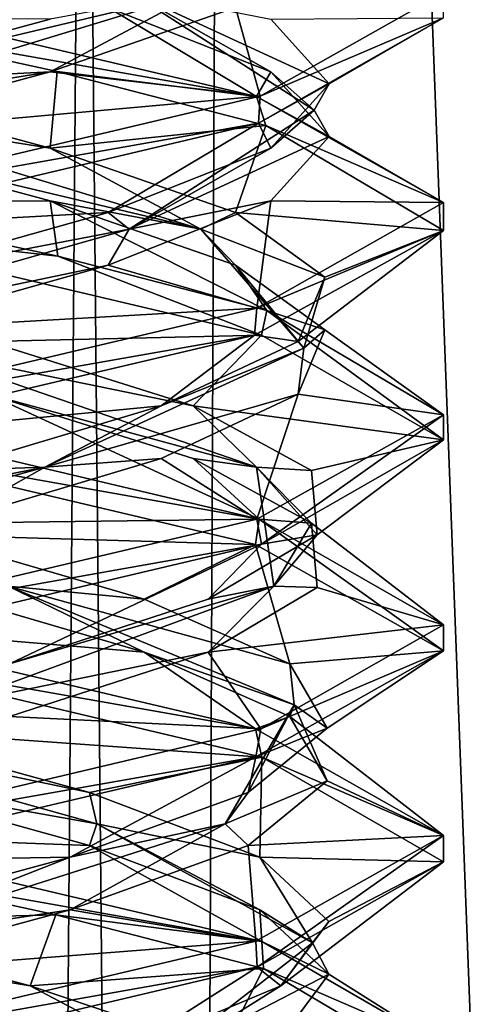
# Model space of a CAD drawing. Header units: millimetres. Extents: x -18.9 to 18.9, y -8.8 to 39.
# Tile 89 of 256: x 0.5 to 1.5, y 15.1 to 17.4. Entities that reach past the tile are written whole.
import ezdxf

# ---------------------------------------------------------------- set-up
doc = ezdxf.new("R2010")
doc.units = ezdxf.units.MM
doc.header["$LTSCALE"] = 65.185185
for name, color, linetype in [('15', 7, 'CONTINUOUS'), ('2026', 7, 'CONTINUOUS'), ('2027', 7, 'CONTINUOUS'), ('2028', 7, 'CONTINUOUS'), ('2029', 7, 'CONTINUOUS'), ('2030', 7, 'CONTINUOUS'), ('2031', 7, 'CONTINUOUS'), ('2038', 7, 'CONTINUOUS'), ('2039', 7, 'CONTINUOUS'), ('2040', 7, 'CONTINUOUS'), ('2050', 7, 'CONTINUOUS'), ('2051', 7, 'CONTINUOUS'), ('2052', 7, 'CONTINUOUS'), ('2071', 7, 'CONTINUOUS'), ('2072', 7, 'CONTINUOUS'), ('2073', 7, 'CONTINUOUS'), ('2074', 7, 'CONTINUOUS'), ('2075', 7, 'CONTINUOUS'), ('2076', 7, 'CONTINUOUS'), ('2169', 7, 'CONTINUOUS'), ('4', 7, 'CONTINUOUS')]:
    doc.layers.add(name, color=color, linetype=linetype)

msp = doc.modelspace()

# ---------------------------------------------------------------- linework, layer by layer
at = {"layer": '15', "color": 7, "linetype": 'Continuous'}
for points in [[(0.4624, -3.5, 17.3939), (0.6996, 26.4, 17.3858), (-2.2237, 26.4, 17.2571), (0.4624, -3.5, 17.3939)], [(0.4624, -3.5, 17.3939), (5.9019, -3.5, 16.3685), (0.6996, 26.4, 17.3858), (0.4624, -3.5, 17.3939)], [(5.9019, -3.5, 16.3685), (3.603, 26.4, 17.0228), (0.6996, 26.4, 17.3858), (5.9019, -3.5, 16.3685)]]:
    msp.add_3dface(points, dxfattribs=at)
at = {"layer": '2026', "color": 7, "linetype": 'Continuous'}
for points in [[(0.7902, 15.934, -14.2417), (0, 16, -14.8), (0.2661, 16.0868, -14.5002), (0.7902, 15.934, -14.2417)], [(1.0545, 15.7518, -14.3668), (0, 16, -14.8), (0.7902, 15.934, -14.2417), (1.0545, 15.7518, -14.3668)], [(1.1358, 15.7812, -13.7705), (1.0545, 15.7518, -14.3668), (0.7902, 15.934, -14.2417), (1.1358, 15.7812, -13.7705)], [(1.5, 15.4992, -13.2964), (1.0545, 15.7518, -14.3668), (1.1358, 15.7812, -13.7705), (1.5, 15.4992, -13.2964)], [(1.2247, 15.6285, -13.1929), (1.5, 15.4992, -13.2964), (1.1358, 15.7812, -13.7705), (1.2247, 15.6285, -13.1929)], [(1.0368, 15.4757, -12.6395), (1.5, 15.4992, -13.2964), (1.2247, 15.6285, -13.1929), (1.0368, 15.4757, -12.6395)], [(1.055, 15.2483, -12.2338), (1.5, 15.4992, -13.2964), (1.0368, 15.4757, -12.6395), (1.055, 15.2483, -12.2338)], [(0.6147, 15.3229, -12.2353), (1.055, 15.2483, -12.2338), (1.0368, 15.4757, -12.6395), (0.6147, 15.3229, -12.2353)], [(0.0536, 15.1701, -12.0718), (1.055, 15.2483, -12.2338), (0.6147, 15.3229, -12.2353), (0.0536, 15.1701, -12.0718)], [(0, 15, -11.8), (1.055, 15.2483, -12.2338), (0.0536, 15.1701, -12.0718), (0, 15, -11.8)]]:
    msp.add_3dface(points, dxfattribs=at)
at = {"layer": '2027', "color": 7, "linetype": 'Continuous'}
for points in [[(0.7902, 16.059, -14.2417), (0.4677, 16.0905, -14.3978), (0.2661, 16.2118, -14.5002), (0.7902, 16.059, -14.2417)], [(0.7902, 15.934, -14.2417), (0.2661, 16.0868, -14.5002), (0.4677, 16.0905, -14.3978), (0.7902, 15.934, -14.2417)], [(1.1462, 15.8085, -13.632), (0.7902, 15.934, -14.2417), (0.4677, 16.0905, -14.3978), (1.1462, 15.8085, -13.632)], [(1.1462, 15.8085, -13.632), (0.4677, 16.0905, -14.3978), (1.1358, 15.9062, -13.7705), (1.1462, 15.8085, -13.632)], [(1.1358, 15.9062, -13.7705), (0.4677, 16.0905, -14.3978), (0.7902, 16.059, -14.2417), (1.1358, 15.9062, -13.7705)], [(1.1358, 15.7812, -13.7705), (0.7902, 15.934, -14.2417), (1.1462, 15.8085, -13.632), (1.1358, 15.7812, -13.7705)], [(1.2247, 15.7535, -13.1929), (1.1462, 15.8085, -13.632), (1.1358, 15.9062, -13.7705), (1.2247, 15.7535, -13.1929)], [(0.9821, 15.5264, -12.6221), (1.2247, 15.6285, -13.1929), (1.1462, 15.8085, -13.632), (0.9821, 15.5264, -12.6221)], [(0.9821, 15.5264, -12.6221), (1.1462, 15.8085, -13.632), (1.0368, 15.6007, -12.6395), (0.9821, 15.5264, -12.6221)], [(1.0368, 15.6007, -12.6395), (1.1462, 15.8085, -13.632), (1.2247, 15.7535, -13.1929), (1.0368, 15.6007, -12.6395)], [(1.2247, 15.6285, -13.1929), (1.1358, 15.7812, -13.7705), (1.1462, 15.8085, -13.632), (1.2247, 15.6285, -13.1929)], [(1.0368, 15.4757, -12.6395), (1.2247, 15.6285, -13.1929), (0.9821, 15.5264, -12.6221), (1.0368, 15.4757, -12.6395)], [(0.6147, 15.4479, -12.2353), (0.9821, 15.5264, -12.6221), (1.0368, 15.6007, -12.6395), (0.6147, 15.4479, -12.2353)], [(0.096, 15.2444, -12.1106), (0.6147, 15.3229, -12.2353), (0.9821, 15.5264, -12.6221), (0.096, 15.2444, -12.1106)], [(0.096, 15.2444, -12.1106), (0.9821, 15.5264, -12.6221), (0.6147, 15.4479, -12.2353), (0.096, 15.2444, -12.1106)], [(0.6147, 15.3229, -12.2353), (1.0368, 15.4757, -12.6395), (0.9821, 15.5264, -12.6221), (0.6147, 15.3229, -12.2353)], [(0.0536, 15.2951, -12.0718), (0.096, 15.2444, -12.1106), (0.6147, 15.4479, -12.2353), (0.0536, 15.2951, -12.0718)], [(0.0536, 15.1701, -12.0718), (0.6147, 15.3229, -12.2353), (0.096, 15.2444, -12.1106), (0.0536, 15.1701, -12.0718)]]:
    msp.add_3dface(points, dxfattribs=at)
at = {"layer": '2028', "color": 7, "linetype": 'Continuous'}
for points in [[(0.2661, 16.2118, -14.5002), (0, 16.4375, -14.8), (1.0545, 16.1893, -14.3668), (0.2661, 16.2118, -14.5002)], [(0.7902, 16.059, -14.2417), (0.2661, 16.2118, -14.5002), (1.0545, 16.1893, -14.3668), (0.7902, 16.059, -14.2417)], [(1.1358, 15.9062, -13.7705), (0.7902, 16.059, -14.2417), (1.0545, 16.1893, -14.3668), (1.1358, 15.9062, -13.7705)], [(1.5, 15.9367, -13.2964), (1.1358, 15.9062, -13.7705), (1.0545, 16.1893, -14.3668), (1.5, 15.9367, -13.2964)], [(1.055, 15.6858, -12.2338), (1.2247, 15.7535, -13.1929), (1.5, 15.9367, -13.2964), (1.055, 15.6858, -12.2338)], [(1.2247, 15.7535, -13.1929), (1.1358, 15.9062, -13.7705), (1.5, 15.9367, -13.2964), (1.2247, 15.7535, -13.1929)], [(1.0368, 15.6007, -12.6395), (1.2247, 15.7535, -13.1929), (1.055, 15.6858, -12.2338), (1.0368, 15.6007, -12.6395)], [(0, 15.4375, -11.8), (0.6147, 15.4479, -12.2353), (1.055, 15.6858, -12.2338), (0, 15.4375, -11.8)], [(0.6147, 15.4479, -12.2353), (1.0368, 15.6007, -12.6395), (1.055, 15.6858, -12.2338), (0.6147, 15.4479, -12.2353)], [(0, 15.4375, -11.8), (0.0536, 15.2951, -12.0718), (0.6147, 15.4479, -12.2353), (0, 15.4375, -11.8)]]:
    msp.add_3dface(points, dxfattribs=at)
at = {"layer": '2029', "color": 7, "linetype": 'Continuous'}
for points in [[(1.0654, 17.2514, -12.2441), (1.5, 17.4976, -13.2886), (1.007, 17.4618, -12.5949), (1.0654, 17.2514, -12.2441)], [(0.5677, 17.309, -12.2095), (1.0654, 17.2514, -12.2441), (1.007, 17.4618, -12.5949), (0.5677, 17.309, -12.2095)], [(0, 17.1562, -12.0706), (1.0654, 17.2514, -12.2441), (0.5677, 17.309, -12.2095), (0, 17.1562, -12.0706)], [(0, 17.1562, -12.0706), (0, 17, -11.8), (1.0654, 17.2514, -12.2441), (0, 17.1562, -12.0706)]]:
    msp.add_3dface(points, dxfattribs=at)
at = {"layer": '2030', "color": 7, "linetype": 'Continuous'}
for points in [[(0, 17.2812, -12.0706), (0, 17.2188, -12.1067), (0.9243, 17.5008, -12.5453), (0, 17.2812, -12.0706)], [(0, 17.2188, -12.1067), (0.5677, 17.309, -12.2095), (0.9243, 17.5008, -12.5453), (0, 17.2188, -12.1067)], [(0, 17.2812, -12.0706), (0.9243, 17.5008, -12.5453), (0.5677, 17.434, -12.2095), (0, 17.2812, -12.0706)], [(0.5677, 17.309, -12.2095), (1.007, 17.4618, -12.5949), (0.9243, 17.5008, -12.5453), (0.5677, 17.309, -12.2095)], [(0, 17.2188, -12.1067), (0, 17.1562, -12.0706), (0.5677, 17.309, -12.2095), (0, 17.2188, -12.1067)]]:
    msp.add_3dface(points, dxfattribs=at)
at = {"layer": '2031', "color": 7, "linetype": 'Continuous'}
msp.add_3dface([(0, 17.4375, -11.8), (0, 17.2812, -12.0706), (0.5677, 17.434, -12.2095), (0, 17.4375, -11.8)], dxfattribs=at)
at = {"layer": '2038', "color": 7, "linetype": 'Continuous'}
for points in [[(0, 16.5, -14.8), (0.4205, 16.5451, -14.4552), (1.0631, 16.2493, -14.3583), (0, 16.5, -14.8)], [(0.4205, 16.5451, -14.4552), (0.9064, 16.3924, -14.1305), (1.0631, 16.2493, -14.3583), (0.4205, 16.5451, -14.4552)], [(0.9064, 16.3924, -14.1305), (1.1875, 16.2396, -13.6182), (1.0631, 16.2493, -14.3583), (0.9064, 16.3924, -14.1305)], [(1.0631, 16.2493, -14.3583), (1.1875, 16.2396, -13.6182), (1.5, 15.9984, -13.2926), (1.0631, 16.2493, -14.3583)], [(1.1875, 16.2396, -13.6182), (1.2002, 16.0868, -13.0339), (1.5, 15.9984, -13.2926), (1.1875, 16.2396, -13.6182)], [(1.2002, 16.0868, -13.0339), (0.9417, 15.934, -12.5098), (1.5, 15.9984, -13.2926), (1.2002, 16.0868, -13.0339)], [(1.5, 15.9984, -13.2926), (0.9417, 15.934, -12.5098), (1.0667, 15.7518, -12.2454), (1.5, 15.9984, -13.2926)], [(0.9417, 15.934, -12.5098), (0.4705, 15.7812, -12.1642), (1.0667, 15.7518, -12.2454), (0.9417, 15.934, -12.5098)], [(0.4705, 15.7812, -12.1642), (0, 15.5, -11.8), (1.0667, 15.7518, -12.2454), (0.4705, 15.7812, -12.1642)]]:
    msp.add_3dface(points, dxfattribs=at)
at = {"layer": '2039', "color": 7, "linetype": 'Continuous'}
for points in [[(0.9064, 16.5174, -14.1305), (0.2387, 16.6546, -14.4692), (0.4205, 16.6701, -14.4552), (0.9064, 16.5174, -14.1305)], [(1.0566, 16.3726, -13.8545), (0.4205, 16.5451, -14.4552), (0.2387, 16.6546, -14.4692), (1.0566, 16.3726, -13.8545)], [(1.0566, 16.3726, -13.8545), (0.2387, 16.6546, -14.4692), (0.9064, 16.5174, -14.1305), (1.0566, 16.3726, -13.8545)], [(0.9064, 16.3924, -14.1305), (0.4205, 16.5451, -14.4552), (1.0566, 16.3726, -13.8545), (0.9064, 16.3924, -14.1305)], [(1.1875, 16.3646, -13.6182), (1.0566, 16.3726, -13.8545), (0.9064, 16.5174, -14.1305), (1.1875, 16.3646, -13.6182)], [(1.1875, 16.2396, -13.6182), (0.9064, 16.3924, -14.1305), (1.0566, 16.3726, -13.8545), (1.1875, 16.2396, -13.6182)], [(1.0978, 16.0905, -12.8323), (1.1875, 16.2396, -13.6182), (1.0566, 16.3726, -13.8545), (1.0978, 16.0905, -12.8323)], [(1.0978, 16.0905, -12.8323), (1.0566, 16.3726, -13.8545), (1.2002, 16.2118, -13.0339), (1.0978, 16.0905, -12.8323)], [(1.2002, 16.2118, -13.0339), (1.0566, 16.3726, -13.8545), (1.1875, 16.3646, -13.6182), (1.2002, 16.2118, -13.0339)], [(1.2002, 16.0868, -13.0339), (1.1875, 16.2396, -13.6182), (1.0978, 16.0905, -12.8323), (1.2002, 16.0868, -13.0339)], [(0.9417, 16.059, -12.5098), (1.0978, 16.0905, -12.8323), (1.2002, 16.2118, -13.0339), (0.9417, 16.059, -12.5098)], [(0.332, 15.8085, -12.1538), (0.9417, 15.934, -12.5098), (1.0978, 16.0905, -12.8323), (0.332, 15.8085, -12.1538)], [(0.332, 15.8085, -12.1538), (1.0978, 16.0905, -12.8323), (0.4705, 15.9062, -12.1642), (0.332, 15.8085, -12.1538)], [(0.4705, 15.9062, -12.1642), (1.0978, 16.0905, -12.8323), (0.9417, 16.059, -12.5098), (0.4705, 15.9062, -12.1642)], [(0.9417, 15.934, -12.5098), (1.2002, 16.0868, -13.0339), (1.0978, 16.0905, -12.8323), (0.9417, 15.934, -12.5098)], [(0.4705, 15.7812, -12.1642), (0.9417, 15.934, -12.5098), (0.332, 15.8085, -12.1538), (0.4705, 15.7812, -12.1642)]]:
    msp.add_3dface(points, dxfattribs=at)
at = {"layer": '2040', "color": 7, "linetype": 'Continuous'}
for points in [[(0.4205, 16.6701, -14.4552), (0, 16.9375, -14.8), (1.0686, 16.6851, -14.3527), (0.4205, 16.6701, -14.4552)], [(0.9064, 16.5174, -14.1305), (0.4205, 16.6701, -14.4552), (1.0686, 16.6851, -14.3527), (0.9064, 16.5174, -14.1305)], [(1.5, 16.437, -13.2975), (0.9064, 16.5174, -14.1305), (1.0686, 16.6851, -14.3527), (1.5, 16.437, -13.2975)], [(1.1875, 16.3646, -13.6182), (0.9064, 16.5174, -14.1305), (1.5, 16.437, -13.2975), (1.1875, 16.3646, -13.6182)], [(1.0685, 16.1899, -12.2473), (1.2002, 16.2118, -13.0339), (1.5, 16.437, -13.2975), (1.0685, 16.1899, -12.2473)], [(1.2002, 16.2118, -13.0339), (1.1875, 16.3646, -13.6182), (1.5, 16.437, -13.2975), (1.2002, 16.2118, -13.0339)], [(0.9417, 16.059, -12.5098), (1.2002, 16.2118, -13.0339), (1.0685, 16.1899, -12.2473), (0.9417, 16.059, -12.5098)], [(0, 15.9375, -11.8), (0.4705, 15.9062, -12.1642), (1.0685, 16.1899, -12.2473), (0, 15.9375, -11.8)], [(0.4705, 15.9062, -12.1642), (0.9417, 16.059, -12.5098), (1.0685, 16.1899, -12.2473), (0.4705, 15.9062, -12.1642)]]:
    msp.add_3dface(points, dxfattribs=at)
at = {"layer": '2050', "color": 7, "linetype": 'Continuous'}
for points in [[(0.5677, 17.0035, -14.3905), (0, 17, -14.8), (0, 17.1562, -14.5294), (0.5677, 17.0035, -14.3905)], [(0, 17, -14.8), (0.5677, 17.0035, -14.3905), (0.5857, 16.8723, -14.6809), (0, 17, -14.8)], [(0.5677, 17.0035, -14.3905), (1.007, 16.8507, -14.0051), (1.0809, 16.7439, -14.3401), (0.5677, 17.0035, -14.3905)], [(0.5857, 16.8723, -14.6809), (0.5677, 17.0035, -14.3905), (1.0809, 16.7439, -14.3401), (0.5857, 16.8723, -14.6809)], [(1.007, 16.8507, -14.0051), (1.2188, 16.6979, -13.4605), (1.0809, 16.7439, -14.3401), (1.007, 16.8507, -14.0051)], [(1.0809, 16.7439, -14.3401), (1.2188, 16.6979, -13.4605), (1.4999, 16.4965, -13.2834), (1.0809, 16.7439, -14.3401)], [(1.2188, 16.6979, -13.4605), (1.1552, 16.5451, -12.8795), (1.4999, 16.4965, -13.2834), (1.2188, 16.6979, -13.4605)], [(1.1552, 16.5451, -12.8795), (0.8305, 16.3924, -12.3936), (1.0576, 16.2491, -12.2363), (1.1552, 16.5451, -12.8795)], [(1.4999, 16.4965, -13.2834), (1.1552, 16.5451, -12.8795), (1.0576, 16.2491, -12.2363), (1.4999, 16.4965, -13.2834)], [(0.8305, 16.3924, -12.3936), (0.3182, 16.2396, -12.1125), (1.0576, 16.2491, -12.2363), (0.8305, 16.3924, -12.3936)], [(0.3182, 16.2396, -12.1125), (0, 16, -11.8), (1.0576, 16.2491, -12.2363), (0.3182, 16.2396, -12.1125)], [(0.5196, 15.0174, -14.4142), (0, 15, -14.8), (-0.0536, 15.1701, -14.5282), (0.5196, 15.0174, -14.4142)]]:
    msp.add_3dface(points, dxfattribs=at)
at = {"layer": '2051', "color": 7, "linetype": 'Continuous'}
for points in [[(0.5677, 17.1285, -14.3905), (0, 17.2188, -14.4933), (0, 17.2812, -14.5294), (0.5677, 17.1285, -14.3905)], [(0.9243, 16.9367, -14.0547), (0, 17.1562, -14.5294), (0, 17.2188, -14.4933), (0.9243, 16.9367, -14.0547)], [(0.9243, 16.9367, -14.0547), (0, 17.2188, -14.4933), (0.5677, 17.1285, -14.3905), (0.9243, 16.9367, -14.0547)], [(0.5677, 17.0035, -14.3905), (0, 17.1562, -14.5294), (0.9243, 16.9367, -14.0547), (0.5677, 17.0035, -14.3905)], [(1.007, 16.9757, -14.0051), (0.9243, 16.9367, -14.0547), (0.5677, 17.1285, -14.3905), (1.007, 16.9757, -14.0051)], [(1.007, 16.8507, -14.0051), (0.5677, 17.0035, -14.3905), (0.9243, 16.9367, -14.0547), (1.007, 16.8507, -14.0051)], [(1.2188, 16.8229, -13.4605), (0.9243, 16.9367, -14.0547), (1.007, 16.9757, -14.0051), (1.2188, 16.8229, -13.4605)], [(1.1692, 16.6546, -13.0613), (1.007, 16.8507, -14.0051), (0.9243, 16.9367, -14.0547), (1.1692, 16.6546, -13.0613)], [(1.1692, 16.6546, -13.0613), (0.9243, 16.9367, -14.0547), (1.2188, 16.8229, -13.4605), (1.1692, 16.6546, -13.0613)], [(1.2188, 16.6979, -13.4605), (1.007, 16.8507, -14.0051), (1.1692, 16.6546, -13.0613), (1.2188, 16.6979, -13.4605)], [(1.1552, 16.6701, -12.8795), (1.1692, 16.6546, -13.0613), (1.2188, 16.8229, -13.4605), (1.1552, 16.6701, -12.8795)], [(1.1552, 16.5451, -12.8795), (1.2188, 16.6979, -13.4605), (1.1692, 16.6546, -13.0613), (1.1552, 16.5451, -12.8795)], [(0.8305, 16.5174, -12.3936), (1.1692, 16.6546, -13.0613), (1.1552, 16.6701, -12.8795), (0.8305, 16.5174, -12.3936)], [(0.5545, 16.3726, -12.2434), (1.1552, 16.5451, -12.8795), (1.1692, 16.6546, -13.0613), (0.5545, 16.3726, -12.2434)], [(0.5545, 16.3726, -12.2434), (1.1692, 16.6546, -13.0613), (0.8305, 16.5174, -12.3936), (0.5545, 16.3726, -12.2434)], [(0.8305, 16.3924, -12.3936), (1.1552, 16.5451, -12.8795), (0.5545, 16.3726, -12.2434), (0.8305, 16.3924, -12.3936)], [(0.3182, 16.3646, -12.1125), (0.5545, 16.3726, -12.2434), (0.8305, 16.5174, -12.3936), (0.3182, 16.3646, -12.1125)], [(0.3182, 16.2396, -12.1125), (0.8305, 16.3924, -12.3936), (0.5545, 16.3726, -12.2434), (0.3182, 16.2396, -12.1125)], [(-0.4677, 16.0905, -12.2022), (0.3182, 16.2396, -12.1125), (0.5545, 16.3726, -12.2434), (-0.4677, 16.0905, -12.2022)], [(-0.4677, 16.0905, -12.2022), (0.5545, 16.3726, -12.2434), (-0.2661, 16.2118, -12.0998), (-0.4677, 16.0905, -12.2022)], [(-0.2661, 16.2118, -12.0998), (0.5545, 16.3726, -12.2434), (0.3182, 16.3646, -12.1125), (-0.2661, 16.2118, -12.0998)], [(0.5196, 15.1424, -14.4142), (-0.096, 15.2444, -14.4894), (-0.0536, 15.2951, -14.5282), (0.5196, 15.1424, -14.4142)], [(0.8606, 14.9623, -14.1266), (-0.0536, 15.1701, -14.5282), (-0.096, 15.2444, -14.4894), (0.8606, 14.9623, -14.1266)], [(0.8606, 14.9623, -14.1266), (-0.096, 15.2444, -14.4894), (0.5196, 15.1424, -14.4142), (0.8606, 14.9623, -14.1266)], [(0.5196, 15.0174, -14.4142), (-0.0536, 15.1701, -14.5282), (0.8606, 14.9623, -14.1266), (0.5196, 15.0174, -14.4142)], [(0.9753, 14.9896, -14.0484), (0.8606, 14.9623, -14.1266), (0.5196, 15.1424, -14.4142), (0.9753, 14.9896, -14.0484)]]:
    msp.add_3dface(points, dxfattribs=at)
at = {"layer": '2052', "color": 7, "linetype": 'Continuous'}
for points in [[(0, 17.2812, -14.5294), (0, 17.4375, -14.8), (0.5843, 17.3101, -14.6815), (0, 17.2812, -14.5294)], [(0.5677, 17.1285, -14.3905), (0, 17.2812, -14.5294), (0.5843, 17.3101, -14.6815), (0.5677, 17.1285, -14.3905)], [(1.0788, 17.182, -14.3422), (0.5677, 17.1285, -14.3905), (0.5843, 17.3101, -14.6815), (1.0788, 17.182, -14.3422)], [(1.007, 16.9757, -14.0051), (0.5677, 17.1285, -14.3905), (1.0788, 17.182, -14.3422), (1.007, 16.9757, -14.0051)], [(1.4999, 16.933, -13.2788), (1.007, 16.9757, -14.0051), (1.0788, 17.182, -14.3422), (1.4999, 16.933, -13.2788)], [(1.2188, 16.8229, -13.4605), (1.007, 16.9757, -14.0051), (1.4999, 16.933, -13.2788), (1.2188, 16.8229, -13.4605)], [(1.0516, 16.6848, -12.2304), (1.1552, 16.6701, -12.8795), (1.4999, 16.933, -13.2788), (1.0516, 16.6848, -12.2304)], [(1.1552, 16.6701, -12.8795), (1.2188, 16.8229, -13.4605), (1.4999, 16.933, -13.2788), (1.1552, 16.6701, -12.8795)], [(0, 16.4375, -11.8), (0.8305, 16.5174, -12.3936), (1.0516, 16.6848, -12.2304), (0, 16.4375, -11.8)], [(0.8305, 16.5174, -12.3936), (1.1552, 16.6701, -12.8795), (1.0516, 16.6848, -12.2304), (0.8305, 16.5174, -12.3936)], [(0, 16.4375, -11.8), (0.3182, 16.3646, -12.1125), (0.8305, 16.5174, -12.3936), (0, 16.4375, -11.8)], [(-0.0536, 15.2951, -14.5282), (0, 15.4375, -14.8), (0.5807, 15.311, -14.683), (-0.0536, 15.2951, -14.5282)], [(0.5196, 15.1424, -14.4142), (-0.0536, 15.2951, -14.5282), (0.5807, 15.311, -14.683), (0.5196, 15.1424, -14.4142)], [(1.0734, 15.1837, -14.3478), (0.5196, 15.1424, -14.4142), (0.5807, 15.311, -14.683), (1.0734, 15.1837, -14.3478)], [(0.9753, 14.9896, -14.0484), (0.5196, 15.1424, -14.4142), (1.0734, 15.1837, -14.3478), (0.9753, 14.9896, -14.0484)], [(1.4998, 14.932, -13.2743), (0.9753, 14.9896, -14.0484), (1.0734, 15.1837, -14.3478), (1.4998, 14.932, -13.2743)]]:
    msp.add_3dface(points, dxfattribs=at)
at = {"layer": '2071', "color": 7, "linetype": 'Continuous'}
for points in [[(1.2294, 17.1562, -13.3), (1.0905, 17.0035, -12.7323), (1.5, 17, -13.3), (1.2294, 17.1562, -13.3)], [(1.0905, 17.0035, -12.7323), (0.7051, 16.8507, -12.293), (1.0574, 16.749, -12.2361), (1.0905, 17.0035, -12.7323)], [(1.5, 17, -13.3), (1.0905, 17.0035, -12.7323), (1.0574, 16.749, -12.2361), (1.5, 17, -13.3)], [(0.7051, 16.8507, -12.293), (0.1605, 16.6979, -12.0812), (1.0574, 16.749, -12.2361), (0.7051, 16.8507, -12.293)], [(0.1605, 16.6979, -12.0812), (0, 16.5, -11.8), (1.0574, 16.749, -12.2361), (0.1605, 16.6979, -12.0812)], [(0.6605, 15.4757, -14.3368), (0, 15.5, -14.8), (0.1071, 15.6285, -14.5247), (0.6605, 15.4757, -14.3368)], [(0, 15.5, -14.8), (0.6605, 15.4757, -14.3368), (1.069, 15.2475, -14.3523), (0, 15.5, -14.8)], [(0.6605, 15.4757, -14.3368), (1.0647, 15.3229, -13.9147), (1.069, 15.2475, -14.3523), (0.6605, 15.4757, -14.3368)], [(1.0647, 15.3229, -13.9147), (1.2282, 15.1701, -13.3536), (1.069, 15.2475, -14.3523), (1.0647, 15.3229, -13.9147)], [(1.069, 15.2475, -14.3523), (1.2282, 15.1701, -13.3536), (1.5, 14.9993, -13.2967), (1.069, 15.2475, -14.3523)], [(1.2282, 15.1701, -13.3536), (1.1142, 15.0174, -12.7804), (1.5, 14.9993, -13.2967), (1.2282, 15.1701, -13.3536)]]:
    msp.add_3dface(points, dxfattribs=at)
at = {"layer": '2072', "color": 7, "linetype": 'Continuous'}
for points in [[(1.0905, 17.1285, -12.7323), (1.1933, 17.2188, -13.3), (1.2294, 17.2812, -13.3), (1.0905, 17.1285, -12.7323)], [(0.7547, 16.9367, -12.3757), (1.2294, 17.1562, -13.3), (1.1933, 17.2188, -13.3), (0.7547, 16.9367, -12.3757)], [(0.7547, 16.9367, -12.3757), (1.1933, 17.2188, -13.3), (1.0905, 17.1285, -12.7323), (0.7547, 16.9367, -12.3757)], [(1.0905, 17.0035, -12.7323), (1.2294, 17.1562, -13.3), (0.7547, 16.9367, -12.3757), (1.0905, 17.0035, -12.7323)], [(0.7051, 16.9757, -12.293), (0.7547, 16.9367, -12.3757), (1.0905, 17.1285, -12.7323), (0.7051, 16.9757, -12.293)], [(0.7051, 16.8507, -12.293), (1.0905, 17.0035, -12.7323), (0.7547, 16.9367, -12.3757), (0.7051, 16.8507, -12.293)], [(0.1605, 16.8229, -12.0812), (0.7547, 16.9367, -12.3757), (0.7051, 16.9757, -12.293), (0.1605, 16.8229, -12.0812)], [(-0.2387, 16.6546, -12.1308), (0.7051, 16.8507, -12.293), (0.7547, 16.9367, -12.3757), (-0.2387, 16.6546, -12.1308)], [(-0.2387, 16.6546, -12.1308), (0.7547, 16.9367, -12.3757), (0.1605, 16.8229, -12.0812), (-0.2387, 16.6546, -12.1308)], [(0.1605, 16.6979, -12.0812), (0.7051, 16.8507, -12.293), (-0.2387, 16.6546, -12.1308), (0.1605, 16.6979, -12.0812)], [(0.6779, 15.5264, -14.2821), (0.1071, 15.6285, -14.5247), (-0.332, 15.8085, -14.4462), (0.6779, 15.5264, -14.2821)], [(0.6779, 15.5264, -14.2821), (-0.332, 15.8085, -14.4462), (0.6605, 15.6007, -14.3368), (0.6779, 15.5264, -14.2821)], [(0.6605, 15.6007, -14.3368), (-0.332, 15.8085, -14.4462), (0.1071, 15.7535, -14.5247), (0.6605, 15.6007, -14.3368)], [(0.6605, 15.4757, -14.3368), (0.1071, 15.6285, -14.5247), (0.6779, 15.5264, -14.2821), (0.6605, 15.4757, -14.3368)], [(1.0647, 15.4479, -13.9147), (0.6779, 15.5264, -14.2821), (0.6605, 15.6007, -14.3368), (1.0647, 15.4479, -13.9147)], [(1.0647, 15.3229, -13.9147), (0.6605, 15.4757, -14.3368), (0.6779, 15.5264, -14.2821), (1.0647, 15.3229, -13.9147)], [(1.1894, 15.2444, -13.396), (1.0647, 15.3229, -13.9147), (0.6779, 15.5264, -14.2821), (1.1894, 15.2444, -13.396)], [(1.1894, 15.2444, -13.396), (0.6779, 15.5264, -14.2821), (1.0647, 15.4479, -13.9147), (1.1894, 15.2444, -13.396)], [(1.2282, 15.2951, -13.3536), (1.1894, 15.2444, -13.396), (1.0647, 15.4479, -13.9147), (1.2282, 15.2951, -13.3536)], [(1.2282, 15.1701, -13.3536), (1.0647, 15.3229, -13.9147), (1.1894, 15.2444, -13.396), (1.2282, 15.1701, -13.3536)], [(1.1142, 15.1424, -12.7804), (1.1894, 15.2444, -13.396), (1.2282, 15.2951, -13.3536), (1.1142, 15.1424, -12.7804)], [(0.8266, 14.9623, -12.4394), (1.2282, 15.1701, -13.3536), (1.1894, 15.2444, -13.396), (0.8266, 14.9623, -12.4394)], [(0.8266, 14.9623, -12.4394), (1.1894, 15.2444, -13.396), (1.1142, 15.1424, -12.7804), (0.8266, 14.9623, -12.4394)], [(1.1142, 15.0174, -12.7804), (1.2282, 15.1701, -13.3536), (0.8266, 14.9623, -12.4394), (1.1142, 15.0174, -12.7804)], [(0.7484, 14.9896, -12.3247), (0.8266, 14.9623, -12.4394), (1.1142, 15.1424, -12.7804), (0.7484, 14.9896, -12.3247)]]:
    msp.add_3dface(points, dxfattribs=at)
at = {"layer": '2073', "color": 7, "linetype": 'Continuous'}
for points in [[(1.0615, 17.1878, -12.2402), (1.2294, 17.2812, -13.3), (1.5, 17.4375, -13.3), (1.0615, 17.1878, -12.2402)], [(1.0905, 17.1285, -12.7323), (1.2294, 17.2812, -13.3), (1.0615, 17.1878, -12.2402), (1.0905, 17.1285, -12.7323)], [(0, 16.9375, -11.8), (0.7051, 16.9757, -12.293), (1.0615, 17.1878, -12.2402), (0, 16.9375, -11.8)], [(0.7051, 16.9757, -12.293), (1.0905, 17.1285, -12.7323), (1.0615, 17.1878, -12.2402), (0.7051, 16.9757, -12.293)], [(0, 16.9375, -11.8), (0.1605, 16.8229, -12.0812), (0.7051, 16.9757, -12.293), (0, 16.9375, -11.8)], [(0.1071, 15.7535, -14.5247), (0, 15.9375, -14.8), (1.069, 15.685, -14.3523), (0.1071, 15.7535, -14.5247)], [(0.6605, 15.6007, -14.3368), (0.1071, 15.7535, -14.5247), (1.069, 15.685, -14.3523), (0.6605, 15.6007, -14.3368)], [(1.0647, 15.4479, -13.9147), (0.6605, 15.6007, -14.3368), (1.069, 15.685, -14.3523), (1.0647, 15.4479, -13.9147)], [(1.5, 15.4368, -13.2967), (1.0647, 15.4479, -13.9147), (1.069, 15.685, -14.3523), (1.5, 15.4368, -13.2967)], [(1.0586, 15.1869, -12.2373), (1.1142, 15.1424, -12.7804), (1.5, 15.4368, -13.2967), (1.0586, 15.1869, -12.2373)], [(1.2282, 15.2951, -13.3536), (1.0647, 15.4479, -13.9147), (1.5, 15.4368, -13.2967), (1.2282, 15.2951, -13.3536)], [(1.1142, 15.1424, -12.7804), (1.2282, 15.2951, -13.3536), (1.5, 15.4368, -13.2967), (1.1142, 15.1424, -12.7804)], [(0, 14.9375, -11.8), (0.7484, 14.9896, -12.3247), (1.0586, 15.1869, -12.2373), (0, 14.9375, -11.8)], [(0.7484, 14.9896, -12.3247), (1.1142, 15.1424, -12.7804), (1.0586, 15.1869, -12.2373), (0.7484, 14.9896, -12.3247)]]:
    msp.add_3dface(points, dxfattribs=at)
at = {"layer": '2074', "color": 7, "linetype": 'Continuous'}
for points in [[(0, 17.5, -14.8), (0.7051, 17.4618, -14.307), (1.0567, 17.2512, -14.3646), (0, 17.5, -14.8)], [(0.7051, 17.4618, -14.307), (1.0905, 17.309, -13.8677), (1.0567, 17.2512, -14.3646), (0.7051, 17.4618, -14.307)], [(1.0905, 17.309, -13.8677), (1.2294, 17.1562, -13.3), (1.0567, 17.2512, -14.3646), (1.0905, 17.309, -13.8677)], [(1.2294, 17.1562, -13.3), (1.5, 17, -13.3), (1.0567, 17.2512, -14.3646), (1.2294, 17.1562, -13.3)]]:
    msp.add_3dface(points, dxfattribs=at)
at = {"layer": '2075', "color": 7, "linetype": 'Continuous'}
for points in [[(1.0905, 17.309, -13.8677), (0.7051, 17.4618, -14.307), (0.7547, 17.5008, -14.2243), (1.0905, 17.309, -13.8677)], [(1.2294, 17.2812, -13.3), (1.1933, 17.2188, -13.3), (0.7547, 17.5008, -14.2243), (1.2294, 17.2812, -13.3)], [(1.1933, 17.2188, -13.3), (1.0905, 17.309, -13.8677), (0.7547, 17.5008, -14.2243), (1.1933, 17.2188, -13.3)], [(1.2294, 17.2812, -13.3), (0.7547, 17.5008, -14.2243), (1.0905, 17.434, -13.8677), (1.2294, 17.2812, -13.3)], [(1.1933, 17.2188, -13.3), (1.2294, 17.1562, -13.3), (1.0905, 17.309, -13.8677), (1.1933, 17.2188, -13.3)]]:
    msp.add_3dface(points, dxfattribs=at)
at = {"layer": '2076', "color": 7, "linetype": 'Continuous'}
msp.add_3dface([(1.5, 17.4375, -13.3), (1.2294, 17.2812, -13.3), (1.0905, 17.434, -13.8677), (1.5, 17.4375, -13.3)], dxfattribs=at)
at = {"layer": '2169', "color": 7, "linetype": 'Continuous'}
for points in [[(0, 17.4375, -14.8), (0, 17.5, -14.8), (1.0567, 17.2512, -14.3646), (0, 17.4375, -14.8)], [(1.5, 17.4976, -13.2886), (1.0654, 17.2514, -12.2441), (1.5, 17.4375, -13.3), (1.5, 17.4976, -13.2886)], [(0.5843, 17.3101, -14.6815), (0, 17.4375, -14.8), (1.0567, 17.2512, -14.3646), (0.5843, 17.3101, -14.6815)], [(1.0654, 17.2514, -12.2441), (1.0615, 17.1878, -12.2402), (1.5, 17.4375, -13.3), (1.0654, 17.2514, -12.2441)], [(1.0788, 17.182, -14.3422), (0.5843, 17.3101, -14.6815), (1.0567, 17.2512, -14.3646), (1.0788, 17.182, -14.3422)], [(1.0654, 17.2514, -12.2441), (0, 17, -11.8), (1.0615, 17.1878, -12.2402), (1.0654, 17.2514, -12.2441)], [(1.5, 17, -13.3), (1.0788, 17.182, -14.3422), (1.0567, 17.2512, -14.3646), (1.5, 17, -13.3)], [(0, 17, -11.8), (0, 16.9375, -11.8), (1.0615, 17.1878, -12.2402), (0, 17, -11.8)], [(1.4999, 16.933, -13.2788), (1.0788, 17.182, -14.3422), (1.5, 17, -13.3), (1.4999, 16.933, -13.2788)], [(0, 16.9375, -14.8), (0, 17, -14.8), (0.5857, 16.8723, -14.6809), (0, 16.9375, -14.8)], [(1.4999, 16.933, -13.2788), (1.5, 17, -13.3), (1.0574, 16.749, -12.2361), (1.4999, 16.933, -13.2788)], [(1.0686, 16.6851, -14.3527), (0, 16.9375, -14.8), (0.5857, 16.8723, -14.6809), (1.0686, 16.6851, -14.3527)], [(1.0516, 16.6848, -12.2304), (1.4999, 16.933, -13.2788), (1.0574, 16.749, -12.2361), (1.0516, 16.6848, -12.2304)], [(1.0686, 16.6851, -14.3527), (0.5857, 16.8723, -14.6809), (1.0809, 16.7439, -14.3401), (1.0686, 16.6851, -14.3527)], [(0, 16.5, -11.8), (1.0516, 16.6848, -12.2304), (1.0574, 16.749, -12.2361), (0, 16.5, -11.8)], [(1.5, 16.437, -13.2975), (1.0686, 16.6851, -14.3527), (1.0809, 16.7439, -14.3401), (1.5, 16.437, -13.2975)], [(1.5, 16.437, -13.2975), (1.0809, 16.7439, -14.3401), (1.4999, 16.4965, -13.2834), (1.5, 16.437, -13.2975)], [(0, 16.5, -11.8), (0, 16.4375, -11.8), (1.0516, 16.6848, -12.2304), (0, 16.5, -11.8)], [(0, 16.4375, -14.8), (0, 16.5, -14.8), (1.0631, 16.2493, -14.3583), (0, 16.4375, -14.8)], [(1.0685, 16.1899, -12.2473), (1.4999, 16.4965, -13.2834), (1.0576, 16.2491, -12.2363), (1.0685, 16.1899, -12.2473)], [(1.0685, 16.1899, -12.2473), (1.5, 16.437, -13.2975), (1.4999, 16.4965, -13.2834), (1.0685, 16.1899, -12.2473)], [(1.0545, 16.1893, -14.3668), (0, 16.4375, -14.8), (1.0631, 16.2493, -14.3583), (1.0545, 16.1893, -14.3668)], [(0, 16, -11.8), (1.0685, 16.1899, -12.2473), (1.0576, 16.2491, -12.2363), (0, 16, -11.8)], [(1.5, 15.9367, -13.2964), (1.0545, 16.1893, -14.3668), (1.0631, 16.2493, -14.3583), (1.5, 15.9367, -13.2964)], [(1.5, 15.9367, -13.2964), (1.0631, 16.2493, -14.3583), (1.5, 15.9984, -13.2926), (1.5, 15.9367, -13.2964)], [(0, 16, -11.8), (0, 15.9375, -11.8), (1.0685, 16.1899, -12.2473), (0, 16, -11.8)], [(0, 15.9375, -14.8), (0, 16, -14.8), (1.0545, 15.7518, -14.3668), (0, 15.9375, -14.8)], [(1.5, 15.9367, -13.2964), (1.5, 15.9984, -13.2926), (1.0667, 15.7518, -12.2454), (1.5, 15.9367, -13.2964)], [(0, 15.9375, -14.8), (1.0545, 15.7518, -14.3668), (1.069, 15.685, -14.3523), (0, 15.9375, -14.8)], [(1.055, 15.6858, -12.2338), (1.5, 15.9367, -13.2964), (1.0667, 15.7518, -12.2454), (1.055, 15.6858, -12.2338)], [(0, 15.5, -11.8), (1.055, 15.6858, -12.2338), (1.0667, 15.7518, -12.2454), (0, 15.5, -11.8)], [(1.0545, 15.7518, -14.3668), (1.5, 15.4992, -13.2964), (1.069, 15.685, -14.3523), (1.0545, 15.7518, -14.3668)], [(0, 15.5, -11.8), (0, 15.4375, -11.8), (1.055, 15.6858, -12.2338), (0, 15.5, -11.8)], [(1.5, 15.4992, -13.2964), (1.5, 15.4368, -13.2967), (1.069, 15.685, -14.3523), (1.5, 15.4992, -13.2964)], [(0, 15.4375, -14.8), (0, 15.5, -14.8), (1.069, 15.2475, -14.3523), (0, 15.4375, -14.8)], [(1.5, 15.4992, -13.2964), (1.055, 15.2483, -12.2338), (1.0586, 15.1869, -12.2373), (1.5, 15.4992, -13.2964)], [(1.5, 15.4992, -13.2964), (1.0586, 15.1869, -12.2373), (1.5, 15.4368, -13.2967), (1.5, 15.4992, -13.2964)], [(0.5807, 15.311, -14.683), (0, 15.4375, -14.8), (1.069, 15.2475, -14.3523), (0.5807, 15.311, -14.683)], [(1.0734, 15.1837, -14.3478), (0.5807, 15.311, -14.683), (1.069, 15.2475, -14.3523), (1.0734, 15.1837, -14.3478)], [(1.055, 15.2483, -12.2338), (0, 15, -11.8), (1.0586, 15.1869, -12.2373), (1.055, 15.2483, -12.2338)], [(1.0734, 15.1837, -14.3478), (1.069, 15.2475, -14.3523), (1.5, 14.9993, -13.2967), (1.0734, 15.1837, -14.3478)], [(0, 15, -11.8), (0, 14.9375, -11.8), (1.0586, 15.1869, -12.2373), (0, 15, -11.8)], [(1.4998, 14.932, -13.2743), (1.0734, 15.1837, -14.3478), (1.5, 14.9993, -13.2967), (1.4998, 14.932, -13.2743)]]:
    msp.add_3dface(points, dxfattribs=at)
at = {"layer": '4', "color": 7, "linetype": 'Continuous'}
for points in [[(0, 29.7897, -10.45), (0.5552, 29.6513, -10.5046), (-0.8623, -3.5, -10.5837), (0, 29.7897, -10.45)], [(-0.8623, -3.5, -10.5837), (0.5552, 29.6513, -10.5046), (0.8623, -3.5, -10.5837), (-0.8623, -3.5, -10.5837)], [(0.5552, 29.6513, -10.5046), (1.0117, 29.5867, -10.6356), (0.8623, -3.5, -10.5837), (0.5552, 29.6513, -10.5046)], [(0.8623, -3.5, -10.5837), (1.0117, 29.5867, -10.6356), (2.2698, -3.5, -11.5768), (0.8623, -3.5, -10.5837)], [(1.0117, 29.5867, -10.6356), (2.3164, 29.5009, -11.6397), (2.2698, -3.5, -11.5768), (1.0117, 29.5867, -10.6356)]]:
    msp.add_3dface(points, dxfattribs=at)

doc.saveas('drawing.dxf')
